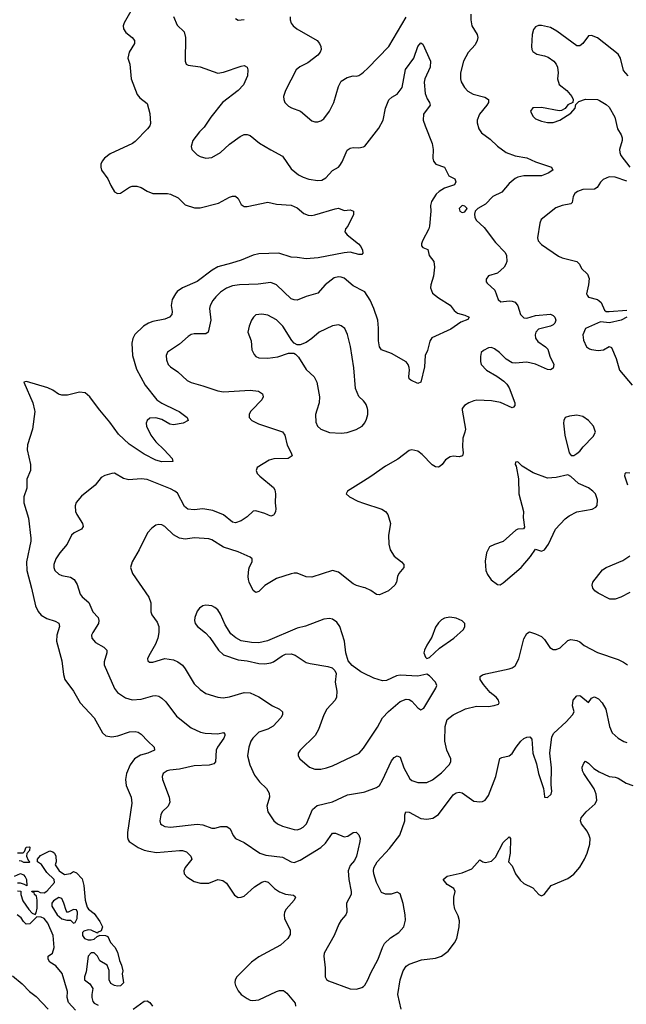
# Model space of a CAD drawing. Header units: inches. Extents: x 2134017 to 2292458, y 756222 to 916513.
# Tile 149 of 256: x 2217665 to 2221786, y 835963 to 842651. Entities that reach past the tile are written whole.
import ezdxf

# ---------------------------------------------------------------- set-up
doc = ezdxf.new("R2010")
doc.units = ezdxf.units.IN
doc.header["$MEASUREMENT"] = 0
for name, color, linetype in [('C2813', 7, 'Continuous'), ('C2814', 7, 'Continuous'), ('C2823', 7, 'Continuous'), ('C2824', 7, 'Continuous')]:
    doc.layers.add(name, color=color, linetype=linetype)

msp = doc.modelspace()

# ---------------------------------------------------------------- linework, layer by layer
at = {"layer": 'C2813', "color": 5}
for points, elevation in [([(2217764.8, 840000), (2217766.8, 839990), (2217750.9, 839870.9), (2217716.8, 839763.2), (2217716.3, 839730), (2217739.3, 839630), (2217739.3, 839590), (2217712.7, 839530), (2217714, 839470), (2217693.7, 839410), (2217692, 839390), (2217694, 839370), (2217724.4, 839264.4), (2217740.3, 839130), (2217741.1, 839110), (2217711.6, 838970), (2217712.2, 838910), (2217745.7, 838790), (2217772.5, 838670), (2217790, 838632.6), (2217810, 838607.6), (2217850, 838585), (2217905.9, 838565.9), (2217931.5, 838551.5), (2217934.3, 838530), (2217916.2, 838470), (2217914.7, 838430), (2217950, 838296), (2217962.6, 838202.6), (2217971.8, 838170), (2218030.3, 838090), (2218074.6, 838010), (2218170, 837908.5), (2218226.8, 837806.8), (2218250, 837787.6), (2218290, 837779.1), (2218332.5, 837787.5), (2218410, 837813.7), (2218450, 837817.4), (2218470, 837811.7), (2218490, 837798.9), (2218534.3, 837750), (2218578.3, 837710), (2218581.3, 837690), (2218534.4, 837670), (2218484.4, 837655.6), (2218445.4, 837630), (2218415.2, 837590), (2218389.4, 837530), (2218383.8, 837490), (2218388.1, 837450), (2218421.5, 837370), (2218426.5, 837330), (2218396.9, 837130), (2218396.5, 837096.5), (2218401.4, 837081.4), (2218408.9, 837068.9), (2218470, 837027.5), (2218510, 837010.2), (2218542.9, 837002.9), (2218595, 836995.1), (2218750, 837008.4), (2218770, 837007.3), (2218798.3, 836998.3), (2218827.4, 836970), (2218833.4, 836950), (2218788.2, 836891.8), (2218779.8, 836870), (2218783, 836850), (2218800.2, 836830), (2218850, 836798), (2218893, 836787), (2218950, 836786.4), (2219010, 836811.5), (2219044.6, 836804.6), (2219070, 836787), (2219125.1, 836705.1), (2219148.7, 836688.7), (2219170, 836690.3), (2219190, 836698.9), (2219259.4, 836760.6), (2219310, 836793.8), (2219330, 836799.1), (2219351.9, 836791.9), (2219395.8, 836750), (2219430, 836726.3), (2219470, 836710.9), (2219524.9, 836704.9), (2219535.8, 836695.8), (2219539.1, 836690), (2219528.8, 836670), (2219475.8, 836610), (2219464.4, 836590), (2219460.8, 836570), (2219464.8, 836544.8), (2219503.1, 836470), (2219501.8, 836438.2), (2219487.2, 836410), (2219435.9, 836364.1), (2219290, 836286), (2219240.3, 836250), (2219140.3, 836150), (2219128.8, 836130), (2219126, 836110), (2219130.3, 836090), (2219150, 836054.9), (2219170.4, 836030), (2219210, 836002.3), (2219230, 835991.7), (2219248.4, 835988.4), (2219290, 835994.5), (2219410, 836051), (2219430, 836056.9), (2219456, 836056), (2219479.4, 836039.4), (2219536, 835970), (2219539.6, 835950)], 220), ([(2219242.4, 840000), (2219232.7, 839990), (2219223, 839970), (2219224.9, 839950), (2219242, 839930), (2219286.5, 839906.5), (2219451.1, 839851.1), (2219466, 839830), (2219481.6, 839761.6), (2219510.3, 839710), (2219515.5, 839690), (2219488.7, 839671.3), (2219390.4, 839669.6), (2219360.7, 839659.3), (2219278.8, 839610), (2219270.7, 839590), (2219279.1, 839570), (2219297.1, 839550), (2219390, 839474), (2219398.6, 839458.6), (2219403.6, 839430), (2219401.5, 839370), (2219405.2, 839330), (2219403.8, 839310), (2219394.7, 839290), (2219390, 839284.8), (2219370, 839279.8), (2219330, 839297.8), (2219270, 839315.8), (2219250, 839313.6), (2219210, 839273.6), (2219170, 839246.3), (2219130, 839234.7), (2219110, 839238.9), (2219049.2, 839289.2), (2218977, 839317), (2218910, 839329.2), (2218850, 839322.8), (2218806.8, 839326.9), (2218784.7, 839344.7), (2218735.8, 839435.8), (2218719.7, 839450), (2218690, 839465.8), (2218530, 839528), (2218490, 839532.8), (2218405.7, 839525.7), (2218370, 839534), (2218310, 839571.6), (2218290, 839569.7), (2218243.9, 839556.1), (2218218.8, 839541.2), (2218177.1, 839490), (2218085.5, 839414.5), (2218049.2, 839370.8), (2218042.6, 839350), (2218044.2, 839310), (2218052.2, 839290), (2218092, 839230), (2218096.4, 839210), (2218084.9, 839190), (2218034.3, 839165.7), (2218016.9, 839150), (2217987.2, 839090), (2217936.5, 839030), (2217910.2, 838990), (2217897.8, 838950), (2217897, 838930), (2217903.8, 838910), (2217930, 838885.5), (2217950, 838875.5), (2218010, 838864.4), (2218034.9, 838850), (2218055.2, 838815.2), (2218074.9, 838750), (2218090, 838730.4), (2218133.7, 838693.7), (2218162.6, 838630), (2218197, 838590), (2218202.3, 838570), (2218199.6, 838550), (2218161.1, 838490), (2218152.2, 838470), (2218154.4, 838450), (2218179.9, 838419.9), (2218237.3, 838390), (2218256.4, 838370), (2218257, 838350), (2218238.3, 838290), (2218239.6, 838270), (2218309.3, 838109.3), (2218330, 838080.4), (2218384.5, 838044.5), (2218430, 838032.4), (2218490, 838035), (2218570, 838058.2), (2218590, 838060.2), (2218610, 838056.1), (2218630, 838043.6), (2218657.3, 838017.3), (2218730, 837919.5), (2218830, 837841.1), (2218892.8, 837812.8), (2218925.4, 837805.4), (2219010, 837800.8), (2219050, 837810.2), (2219058, 837798), (2219059.6, 837790), (2219051.9, 837770), (2219007.8, 837710), (2218998.5, 837690), (2218995.3, 837610), (2218983.6, 837596.4), (2218952.6, 837587.4), (2218850, 837583.2), (2218750, 837561.6), (2218685.3, 837554.7), (2218667.7, 837550), (2218640.4, 837530), (2218633.4, 837510), (2218634.6, 837490), (2218680.3, 837370), (2218683.8, 837336.2), (2218673.7, 837310), (2218633.4, 837270), (2218624, 837250), (2218618, 837210), (2218622.4, 837190), (2218630, 837181.6), (2218650.3, 837170.2), (2218690, 837165.8), (2218870, 837186.7), (2218910, 837182.3), (2218970, 837160.3), (2218990, 837159.6), (2219030.2, 837170.2), (2219071.3, 837171.3), (2219094.7, 837154.7), (2219115.3, 837110), (2219130.2, 837090.2), (2219190, 837063.1), (2219296.3, 836990), (2219336.4, 836976.4), (2219450, 836963.6), (2219510, 836930.3), (2219530, 836926.3), (2219570, 836942.7), (2219711.8, 837028.2), (2219741.6, 837058.4), (2219790, 837126.7), (2219810, 837125.7), (2219870, 837100.3), (2219894.6, 837105.4), (2219930, 837130.4), (2219950, 837132.7), (2219970, 837113.4), (2219978, 837090), (2219976.5, 837070), (2219954, 836970), (2219939.3, 836940.7), (2219910, 836906.6), (2219897, 836870), (2219901.3, 836810), (2219917.3, 836730), (2219917.3, 836710), (2219884.2, 836650), (2219888.2, 836590), (2219880.5, 836570), (2219850, 836536), (2219831.9, 836508.1), (2219801.3, 836430), (2219734, 836310), (2219730.4, 836290), (2219740.5, 836210), (2219740.7, 836150), (2219750, 836131.3), (2219763.4, 836123.4), (2219910, 836068.8), (2219954, 836066), (2219990, 836076.4), (2220000, 836084.9)], 240), ([(2218727.6, 840000), (2218748.2, 839990), (2218802, 839950), (2218810.5, 839930), (2218774.8, 839910), (2218710, 839898.4), (2218683.8, 839903.8), (2218630, 839935.3), (2218590, 839948), (2218550, 839943.9), (2218530, 839929.2), (2218525, 839910), (2218527.2, 839890), (2218556.1, 839830), (2218590, 839784), (2218646.5, 839730), (2218700.4, 839670), (2218704.7, 839650), (2218630, 839649), (2218590, 839659.3), (2218510, 839699.8), (2218408.9, 839768.9), (2218335.5, 839835.5), (2218278.1, 839918.1), (2218209.7, 840000)], 220), ([(2219684, 840000), (2219674.9, 839970), (2219677.3, 839917.3), (2219688.8, 839890), (2219710.2, 839870.2), (2219770, 839847.7), (2219850, 839843.1), (2219890, 839848.5), (2219950, 839867), (2219990.7, 839889.3), (2220000, 839900.7)], 260), ([(2220000, 839516.9), (2219891.3, 839450), (2219882, 839430), (2219904.7, 839410), (2219961.2, 839381.2), (2220000, 839368.2)], 260), ([(2220000, 838794.9), (2219952.4, 838807.6), (2219930, 838818.5), (2219830, 838897.7), (2219790, 838910.9), (2219650, 838864.5), (2219610, 838866), (2219550, 838891.5), (2219530, 838893), (2219510, 838888.2), (2219410, 838855.8), (2219331.1, 838808.9), (2219290, 838767), (2219270, 838760.9), (2219250, 838774), (2219222.9, 838830), (2219218.4, 838850), (2219216.2, 838870), (2219221.2, 838918.8), (2219225.1, 838934.9), (2219245.2, 838970), (2219244, 838990), (2219230, 839001.2), (2219150, 839036.9), (2219050, 839067.4), (2218970, 839118.3), (2218950, 839124.4), (2218851.8, 839131.8), (2218790, 839123.9), (2218750, 839129.8), (2218710, 839152.6), (2218650, 839209.5), (2218630, 839220.7), (2218610, 839222), (2218590, 839217), (2218561.7, 839198.3), (2218533.1, 839166.9), (2218477.1, 839050), (2218430, 838969.2), (2218418.4, 838930), (2218432.2, 838890), (2218543.1, 838730), (2218556.5, 838690), (2218556.4, 838630), (2218562.4, 838610), (2218599.2, 838559.2), (2218610.3, 838530), (2218610.3, 838490), (2218603.1, 838450), (2218587.6, 838410), (2218541.1, 838330), (2218532.7, 838310), (2218535.9, 838295.9), (2218547.3, 838287.3), (2218570, 838287.2), (2218650, 838311.6), (2218710, 838304), (2218739.3, 838290), (2218770, 838267), (2218790, 838242.4), (2218850, 838141.1), (2218890, 838100.9), (2218930, 838074.6), (2219010, 838048.9), (2219046.1, 838046.1), (2219090, 838052.7), (2219190, 838080.2), (2219230, 838079), (2219290, 838052.7), (2219382, 837990), (2219429, 837969), (2219450, 837950.7), (2219450.3, 837930), (2219438.3, 837910), (2219386.3, 837853.7), (2219350, 837832.9), (2219290, 837811.5), (2219248, 837770), (2219235.8, 837750), (2219222, 837710), (2219212.9, 837650), (2219227.4, 837590), (2219259.4, 837519.4), (2219294, 837474), (2219342.4, 837430), (2219358.6, 837398.5), (2219362.4, 837370), (2219344.9, 837310), (2219350.4, 837270), (2219390.5, 837210), (2219416.3, 837190), (2219450, 837173.4), (2219530, 837150.3), (2219550, 837149.1), (2219570, 837154.3), (2219590, 837166), (2219613.7, 837190), (2219653.4, 837286.6), (2219686, 837314), (2219790, 837339), (2219892.8, 837387.2), (2220000, 837404.6)], 260), ([(2220000, 838213.1), (2219981.8, 838221.8), (2219924.1, 838264.1), (2219896.9, 838296.9), (2219881.3, 838350), (2219872.2, 838430), (2219839.7, 838530), (2219820.1, 838560.1), (2219790, 838579.6), (2219770, 838583.6), (2219730, 838578.7), (2219607.3, 838532.7), (2219550, 838517.6), (2219347.9, 838432.1), (2219290, 838419.8), (2219240.4, 838420.4), (2219170, 838433.3), (2219132.4, 838452.4), (2219099.3, 838479.3), (2219060.5, 838540.5), (2219030, 838613.2), (2219010, 838642.7), (2218990, 838659.5), (2218970, 838669.5), (2218930, 838674.5), (2218910, 838669.4), (2218885.3, 838654.7), (2218870, 838634), (2218854.4, 838590), (2218852.2, 838570), (2218857.6, 838550), (2218873, 838530), (2218926.8, 838486.8), (2218955.8, 838455.8), (2219015.5, 838370), (2219050, 838337.1), (2219150, 838302.6), (2219210, 838295.8), (2219290, 838278.9), (2219330, 838276.5), (2219370, 838282.6), (2219390, 838290.4), (2219448.5, 838331.5), (2219470, 838341.3), (2219510, 838344.9), (2219535.4, 838335.4), (2219610, 838285.3), (2219637.2, 838277.2), (2219758.3, 838258.3), (2219788.1, 838248.1), (2219806.8, 838230), (2219814, 838210), (2219808.4, 838151.6), (2219819.1, 838090), (2219818, 838050), (2219807.7, 838030), (2219752.5, 837967.5), (2219730.4, 837930), (2219694, 837830), (2219672.9, 837790), (2219570.6, 837690), (2219557.3, 837670), (2219556.3, 837650), (2219567.7, 837630), (2219634.8, 837574.8), (2219670, 837560.3), (2219710, 837560.2), (2219750, 837569), (2219790, 837582.3), (2219971.1, 837670), (2220000, 837703.8)], 280), ([(2217650, 836992), (2217687.3, 836992.7), (2217698, 837002), (2217708.9, 837031.1), (2217730, 837034), (2217734, 837030), (2217731.3, 837008.7), (2217712.7, 836987.3), (2217712, 836970), (2217722, 836942), (2217734, 836930), (2217730, 836926), (2217692.7, 836927.3), (2217676.4, 836936.4), (2217662, 836938)], 180), ([(2217650, 836734), (2217671.6, 836731.6), (2217672, 836710), (2217686.4, 836666.4), (2217726.4, 836606.4), (2217750, 836582), (2217770, 836574), (2217776.4, 836583.6), (2217783.1, 836616.9), (2217784, 836670), (2217779, 836699), (2217766, 836710), (2217762, 836722), (2217750, 836726), (2217747.3, 836732.7), (2217788.4, 836731.6), (2217803.6, 836723.6), (2217830, 836721), (2217850, 836731), (2217902, 836790), (2217898, 836810), (2217850, 836858), (2217813.2, 836913.2), (2217786, 836930), (2217786, 836950), (2217806.3, 836973.7), (2217870, 837004.7), (2217890, 836998), (2217902, 836990), (2217911.3, 836968.7), (2217911.6, 836931.6), (2217904.7, 836910), (2217932, 836870), (2217970, 836846), (2218010, 836851.3), (2218030, 836864.7), (2218050, 836856), (2218090, 836816), (2218100.5, 836770), (2218110.6, 836670.6), (2218123.6, 836623.6), (2218131.3, 836610), (2218170, 836580.7), (2218210, 836526.8), (2218227.3, 836490), (2218218, 836462), (2218194, 836450), (2218194, 836446), (2218150, 836466), (2218130, 836469.3), (2218099.8, 836460.2), (2218091, 836450), (2218090.8, 836430), (2218104.7, 836410), (2218130, 836400.7), (2218150, 836400.7), (2218170, 836406.8), (2218190, 836424.7), (2218206, 836430), (2218206, 836434), (2218248.7, 836431.3), (2218262.8, 836422.8), (2218282.5, 836382.5), (2218310.6, 836350.6), (2218330, 836318), (2218342, 836262), (2218356, 836230), (2218366, 836190), (2218361, 836170), (2218370.8, 836109.2), (2218350.7, 836089.3), (2218330, 836086), (2218308, 836090), (2218284.5, 836104.5), (2218272.7, 836130), (2218273.6, 836193.6), (2218258, 836230), (2218210, 836258), (2218194, 836290), (2218170, 836314), (2218150, 836313.2), (2218130.8, 836290), (2218116.7, 836183.3), (2218104, 836150), (2218106, 836130), (2218141.4, 836101.4), (2218162.8, 836070), (2218154, 836030), (2218154, 836010), (2218162.5, 835982.5), (2218171.3, 835970), (2218197.3, 835957.3)], 180), ([(2217630, 836834), (2217670, 836852), (2217690, 836842), (2217702, 836830), (2217711.3, 836810), (2217712.7, 836767.3), (2217698, 836778), (2217670, 836786), (2217650, 836786)], 180), ([(2218042.8, 835922.8), (2217995.9, 835975.9), (2217987.8, 836010), (2217989.6, 836050), (2217953.2, 836173.2), (2217910, 836224), (2217869.5, 836249.5), (2217859, 836270), (2217858, 836290), (2217888.7, 836311.3), (2217899.3, 836350), (2217891.8, 836430), (2217854.9, 836514.9), (2217830, 836545.2), (2217810, 836555.3), (2217782, 836558), (2217734, 836510), (2217708.4, 836508.4), (2217690, 836526), (2217675.3, 836550), (2217648.7, 836570)], 180), ([(2217616.7, 836156.7), (2217682.5, 836102.5), (2217732.3, 836050), (2217777.1, 836017.1), (2217858.9, 835930)], 180), ([(2218435.3, 835930), (2218510, 835984.7), (2218530, 835986), (2218550, 835976), (2218566, 835950)], 180)]:
    msp.add_lwpolyline(points, dxfattribs=dict(at, elevation=elevation))
at = {"layer": 'C2813', "color": 5, "elevation": 180}
msp.add_lwpolyline([(2217930, 836689), (2217893.7, 836666.3), (2217882.8, 836650), (2217884, 836630), (2217918.8, 836570), (2217950, 836542.8), (2217986, 836534), (2218010, 836534), (2218030, 836514), (2218042, 836518), (2218054.6, 836545.4), (2218058, 836590), (2218050, 836606), (2218030, 836608), (2217990, 836586), (2217980.4, 836600.4), (2217965.2, 836650), (2217950, 836682)], close=True, dxfattribs=at)
at = {"layer": 'C2814', "color": 5}
for points, elevation in [([(2218420.1, 842710), (2218375.2, 842630), (2218368.2, 842610), (2218369.1, 842590), (2218384.9, 842564.9), (2218428.5, 842530), (2218443.7, 842510), (2218444, 842490), (2218409.2, 842430), (2218399.5, 842390), (2218412.2, 842350), (2218422.4, 842250), (2218463.2, 842143.2), (2218480.7, 842120.7), (2218530, 842082.4), (2218550, 842014), (2218552.8, 841947.2), (2218548.5, 841930), (2218534, 841910), (2218450, 841823.5), (2218430.2, 841809.8), (2218280.4, 841739.6), (2218241.6, 841710), (2218225.5, 841690), (2218215.5, 841670), (2218214.9, 841650), (2218221.6, 841630), (2218263.8, 841570), (2218284.4, 841524.4), (2218310, 841482.8), (2218330, 841470.7), (2218350, 841473.4), (2218410, 841514), (2218430, 841521.3), (2218460.6, 841520.6), (2218490, 841512), (2218530, 841485.7), (2218570, 841471.8), (2218670, 841470.4), (2218690, 841466), (2218740.6, 841440.6), (2218790, 841394.4), (2218852.8, 841372.8), (2218890, 841373.4), (2219015.8, 841404.2), (2219090, 841445.7), (2219110, 841452.2), (2219130, 841452.4), (2219150, 841437.3), (2219170, 841395.5), (2219190, 841383.6), (2219210, 841382), (2219350, 841411.4), (2219410, 841397.7), (2219510, 841391.6), (2219550, 841373.7), (2219594.5, 841334.5), (2219624, 841324), (2219650, 841321.8), (2219670, 841325.9), (2219807.5, 841367.5), (2219830, 841370.3), (2219870, 841355.8), (2219910, 841358.9), (2219931.6, 841350), (2219932.9, 841327.1), (2219893.8, 841250), (2219878.3, 841230), (2219874, 841210), (2219890.2, 841190.2), (2219966.7, 841130), (2219983.6, 841110), (2219994.3, 841085.7), (2219995.3, 841064.7), (2219990, 841057.2), (2219970, 841057.6), (2219910, 841071.6), (2219870, 841068.7), (2219693, 841033), (2219610, 841026), (2219550, 841036.3), (2219510, 841037.4), (2219424.5, 841064.5), (2219290, 841061.5), (2219250, 841052.5), (2219170, 841018.6), (2219103.3, 840996.6), (2219010, 840973.1), (2218972.3, 840950), (2218870, 840873.4), (2218770.1, 840829.9), (2218735.6, 840804.4), (2218723.1, 840790), (2218701.7, 840750), (2218694.6, 840710), (2218701.1, 840670), (2218699.5, 840650), (2218683, 840630), (2218650, 840617.8), (2218570, 840602.4), (2218539.5, 840590), (2218506.3, 840570), (2218447.8, 840512.2), (2218433.5, 840486.5), (2218426.9, 840453.1), (2218432.2, 840370), (2218458.5, 840278.5), (2218517.7, 840170), (2218596.9, 840070), (2218630, 840047.3), (2218727.6, 840000)], 220), ([(2218710, 842673.1), (2218734.5, 842614.5), (2218781.1, 842570), (2218790.2, 842530), (2218788.2, 842370), (2218796, 842350), (2218810, 842342), (2218890, 842330.3), (2219010, 842289.1), (2219050, 842294.7), (2219170, 842336.5), (2219190, 842339.5), (2219210.6, 842330), (2219215.8, 842310), (2219212.9, 842270), (2219185.3, 842210), (2219148.8, 842170), (2219043.2, 842090), (2218963.2, 841990), (2218917.5, 841922.5), (2218886.4, 841890), (2218840.5, 841830), (2218830.6, 841790.6), (2218834, 841770), (2218870, 841733.4), (2218890, 841722.4), (2218930, 841710.4), (2218970, 841714.4), (2219029.7, 841750.3), (2219090, 841804.9), (2219162.5, 841857.5), (2219190, 841870.5), (2219210, 841870.6), (2219230, 841863.8), (2219293, 841813), (2219370, 841766.4), (2219450, 841725.5), (2219510, 841639.3), (2219558.3, 841598.3), (2219590, 841581.3), (2219630, 841569.1), (2219690, 841558), (2219718.2, 841561.8), (2219743.7, 841576.3), (2219790, 841626), (2219830, 841650.4), (2219839.4, 841660.6), (2219855.2, 841684.8), (2219890, 841765.5), (2219910, 841779.3), (2219930, 841783), (2219970, 841780.2), (2220000, 841788.8)], 240), ([(2219130, 842658.8), (2219148.4, 842648.4), (2219190, 842652.7)], 260), ([(2219502.4, 842670), (2219501.6, 842650), (2219508.7, 842628.7), (2219522, 842610), (2219547.3, 842590), (2219685.5, 842510), (2219701.6, 842490), (2219710.4, 842470), (2219712.2, 842450), (2219706.4, 842430), (2219690, 842409.6), (2219622.6, 842357.4), (2219569.1, 842330.9), (2219543.1, 842310), (2219470.3, 842170), (2219457.6, 842130), (2219459.5, 842110), (2219466, 842090), (2219490, 842063.8), (2219511.6, 842051.6), (2219573.4, 842030), (2219650, 841965.5), (2219670, 841958), (2219690, 841957.1), (2219710, 841963.8), (2219730, 841978), (2219770, 842030.6), (2219799.2, 842090), (2219830, 842197.3), (2219850, 842233), (2219890, 842259.3), (2219930, 842270.4), (2219950, 842268.2), (2219970, 842272.7), (2219990, 842286.4), (2220000, 842295.2)], 260), ([(2220000, 840807.3), (2219930, 840844), (2219870, 840895.4), (2219850, 840903.5), (2219830, 840904.8), (2219802.3, 840897.7), (2219741.1, 840850), (2219690, 840793.3), (2219610, 840772.3), (2219550, 840747.3), (2219530, 840748.5), (2219510, 840756.4), (2219410, 840849.7), (2219370, 840866.6), (2219285, 840855.1), (2219158, 840850), (2219110, 840843.5), (2219070, 840828.7), (2219030, 840800.4), (2218997.8, 840770), (2218976.5, 840743.5), (2218959, 840710), (2218954.9, 840690), (2218963.2, 840610), (2218946, 840530), (2218930, 840516.9), (2218850, 840517.3), (2218830, 840512.3), (2218810, 840499.8), (2218750, 840448.4), (2218670, 840392), (2218660.3, 840370), (2218661.2, 840341.2), (2218674, 840310), (2218690, 840292.4), (2218739.3, 840259.3), (2218801.5, 840201.5), (2218830, 840186.7), (2218910, 840165.2), (2219010, 840130.3), (2219050, 840122.7), (2219230, 840134.9), (2219287.4, 840127.4), (2219313.4, 840110), (2219319.3, 840090), (2219310.4, 840070), (2219242.4, 840000)], 240), ([(2220000, 840062), (2219970, 840092.7), (2219946.1, 840146.1), (2219934, 840286), (2219911.5, 840431.5), (2219892.7, 840512.7), (2219873.2, 840553.2), (2219850, 840571.8), (2219830, 840577.6), (2219790, 840572.6), (2219699.3, 840530), (2219650, 840485.1), (2219610, 840458.3), (2219570, 840442.9), (2219550, 840443.7), (2219530, 840454.5), (2219513.1, 840473.1), (2219452.1, 840570), (2219410, 840613.3), (2219350, 840643.9), (2219310, 840652.3), (2219270, 840646.3), (2219252.2, 840630), (2219240.3, 840610), (2219224.2, 840570), (2219215.3, 840530), (2219236.5, 840470), (2219242.2, 840410), (2219256.8, 840376.8), (2219270, 840363.1), (2219290, 840355.2), (2219350, 840351.4), (2219418.8, 840361.2), (2219490, 840387), (2219526.4, 840386.4), (2219538.9, 840378.9), (2219558, 840358), (2219610, 840276.4), (2219665.7, 840225.7), (2219684.2, 840190), (2219702, 840090), (2219699, 840050), (2219684, 840000)], 260), ([(2218209.7, 840000), (2218201.3, 840010), (2218142, 840090), (2218110, 840117), (2218070, 840120.5), (2217990, 840101.6), (2217950, 840100.5), (2217928.4, 840108.4), (2217890, 840134), (2217855.3, 840150), (2217710, 840194), (2217694, 840190), (2217754.8, 840050), (2217764.8, 840000)], 220)]:
    msp.add_lwpolyline(points, dxfattribs=dict(at, elevation=elevation))
at = {"layer": 'C2823', "color": 5}
for points, elevation in [([(2220000, 839900.7), (2220010, 839913), (2220021.8, 839938.2), (2220030.7, 839969.3), (2220030.8, 839990), (2220029.6, 840000)], 260), ([(2220671.9, 840000), (2220692.9, 839870), (2220690, 839849), (2220674.9, 839810), (2220672.7, 839750), (2220678, 839710), (2220672.2, 839687.8), (2220650, 839682.4), (2220610, 839687.6), (2220590, 839682.9), (2220557.3, 839662.7), (2220535.5, 839630), (2220521.2, 839618.8), (2220510, 839611.6), (2220490, 839613.6), (2220467.6, 839627.6), (2220398.4, 839698.4), (2220370, 839719.6), (2220330, 839729.6), (2220310, 839725.1), (2220233, 839667), (2220150, 839618.9), (2220051.5, 839548.5), (2220000, 839516.9)], 260), ([(2221796.2, 839490), (2221775.1, 839550), (2221779, 839570), (2221785.1, 839574.9), (2221810, 839573.4)], 260), ([(2220000, 839368.2), (2220125.8, 839325.8), (2220150.3, 839310.3), (2220166, 839290), (2220183.1, 839230), (2220170.4, 839149.7), (2220172.2, 839090), (2220182, 839050), (2220207.9, 839007.9), (2220258.8, 838970), (2220274.8, 838950), (2220274.8, 838930), (2220241, 838890), (2220231, 838870), (2220224, 838830), (2220214, 838810), (2220170, 838772.7), (2220110, 838744), (2220090, 838746), (2220050, 838773.2), (2220011.8, 838791.8), (2220000, 838794.9)], 260), ([(2221810, 838760.5), (2221750, 838729.6), (2221710, 838714.5), (2221674.2, 838714.2), (2221595.3, 838755.3), (2221571.9, 838771.9), (2221559.3, 838790), (2221555.1, 838810), (2221559.3, 838830), (2221624.8, 838915.2), (2221649.6, 838930.4), (2221763, 838977), (2221809.7, 839010.3)], 260), ([(2220000, 837404.6), (2220010, 837406.3), (2220090, 837435.8), (2220110, 837450.5), (2220130, 837485.5), (2220190, 837617.3), (2220210, 837640.5), (2220230, 837650.5), (2220250, 837642.8), (2220273.8, 837570), (2220315.8, 837495.8), (2220330, 837484.2), (2220370, 837470.3), (2220430, 837470.3), (2220470, 837489), (2220530, 837534.9), (2220582.2, 837590), (2220594.7, 837610), (2220594.7, 837630), (2220567.1, 837690), (2220554.2, 837750), (2220555.1, 837850), (2220570, 837897.3), (2220609.2, 837930), (2220694, 837970), (2220768.9, 837988.9), (2220850, 837986.3), (2220887.7, 837992.3), (2220916.9, 838003.1), (2220922.7, 838010), (2220917, 838030), (2220900.9, 838050), (2220860.8, 838080.8), (2220815.9, 838135.9), (2220793.2, 838170), (2220793.2, 838190), (2220810, 838202), (2220831.5, 838208.5), (2220990, 838242), (2221010, 838248.7), (2221030, 838262.4), (2221056, 838310), (2221090, 838446), (2221110, 838482.8), (2221127.5, 838492.5), (2221170, 838480.5), (2221210, 838462), (2221230, 838440.7), (2221266, 838386), (2221290, 838373), (2221310, 838372.7), (2221336.1, 838383.9), (2221390, 838434), (2221410, 838440.5), (2221450, 838435.5), (2221470, 838425.5), (2221500.7, 838400.7), (2221590, 838352.2), (2221730, 838305.2), (2221767.8, 838287.8), (2221793.7, 838270)], 260), ([(2220000, 837703.8), (2220005.3, 837710), (2220094.6, 837845.4), (2220129.9, 837910.2), (2220170, 837952.2), (2220250, 838020.5), (2220290, 838035.5), (2220310, 838034), (2220330, 838022.8), (2220370, 837978), (2220390, 837964), (2220410, 837975.5), (2220492.6, 838110), (2220498, 838130), (2220490, 838152.3), (2220450, 838194), (2220430, 838205.2), (2220370, 838192.3), (2220250, 838199.5), (2220225.5, 838194.5), (2220157.6, 838162.4), (2220130, 838160.7), (2220070, 838179.7), (2220000, 838213.1)], 280), ([(2220000, 836084.9), (2220010, 836093.4), (2220029.7, 836130), (2220050, 836178), (2220100.5, 836270), (2220129.7, 836350), (2220143.7, 836376.3), (2220185, 836415), (2220240.7, 836450), (2220274, 836490), (2220284.9, 836535.1), (2220284.7, 836570), (2220270, 836648.7), (2220250, 836713.2), (2220230, 836724.5), (2220187.7, 836712.3), (2220150.7, 836710.7), (2220123, 836723), (2220089.6, 836790), (2220070, 836848.7), (2220068, 836870), (2220070, 836890.8), (2220094, 836930), (2220178.2, 837021.8), (2220247.2, 837112.8), (2220281.4, 837210), (2220280.4, 837250), (2220288.6, 837271.4), (2220310, 837268.8), (2220390, 837224.6), (2220430, 837220.3), (2220472.4, 837227.6), (2220510, 837252.7), (2220610, 837386), (2220630, 837399.5), (2220650, 837403.7), (2220670, 837398.9), (2220750, 837344.2), (2220790, 837338), (2220810, 837341.1), (2220826.6, 837350), (2220850, 837382), (2220900.8, 837510), (2220926.9, 837633.1), (2220939.5, 837640.5), (2220990, 837650.3), (2221010, 837667.2), (2221036.8, 837710), (2221070, 837750.2), (2221090, 837767.9), (2221110, 837778), (2221130, 837779.3), (2221143.7, 837763.7), (2221150.2, 837670), (2221176.5, 837596.5), (2221189.3, 837530), (2221222.8, 837430), (2221230, 837374), (2221231.1, 837371.1), (2221250, 837367.7), (2221275.1, 837390), (2221279.6, 837410), (2221274.9, 837454.9), (2221278.7, 837570), (2221266.9, 837670), (2221279.9, 837780.1), (2221294.2, 837805.8), (2221377.4, 837882.6), (2221419.7, 837930), (2221431.1, 837950), (2221421.6, 837990), (2221424, 838030), (2221450, 838058.6), (2221470, 838060.7), (2221477, 838057), (2221530, 838012.7), (2221550, 838042), (2221564, 838050), (2221570, 838051.6), (2221597.2, 838037.2), (2221622, 838010), (2221647.2, 837967.2), (2221671.1, 837851.1), (2221690, 837807.7), (2221730.3, 837770.3), (2221770, 837747.7), (2221790, 837742)], 240), ([(2220257, 835930), (2220234, 836030), (2220249.8, 836130), (2220269.8, 836190), (2220290, 836222.7), (2220310, 836236.5), (2220394.9, 836265.1), (2220490, 836277.7), (2220530, 836290.3), (2220575.3, 836324.7), (2220619.1, 836380.9), (2220634.3, 836410), (2220649.8, 836490.2), (2220652.2, 836530), (2220643.5, 836563.5), (2220621.2, 836610), (2220614, 836646), (2220614.3, 836690), (2220623.6, 836730), (2220615.1, 836750), (2220570, 836778), (2220541.2, 836810), (2220570, 836834), (2220670, 836857.4), (2220737.4, 836882.6), (2220790, 836944.7), (2220810.4, 836930.4), (2220830, 836925.5), (2220870, 836936.5), (2220897.5, 836962.6), (2220950, 837062), (2220990, 837101.6), (2220998.7, 837090), (2220997.8, 836990), (2220985.5, 836930), (2221010, 836903), (2221032.9, 836850), (2221065.7, 836805.7), (2221090, 836784.9), (2221150, 836755.5), (2221191.3, 836710), (2221210, 836700.7), (2221228.7, 836710), (2221276, 836770), (2221390, 836818.9), (2221430, 836847.6), (2221470, 836895.2), (2221503.2, 836950), (2221521, 836990), (2221538.7, 837050), (2221540.2, 837090), (2221534.8, 837110), (2221519.3, 837139.3), (2221482, 837190), (2221474.7, 837210), (2221479.7, 837230), (2221512.4, 837270), (2221574.1, 837325.9), (2221586.2, 837350), (2221582, 837390), (2221567.9, 837427.9), (2221497.6, 837530), (2221488.7, 837550), (2221486, 837574), (2221498, 837602), (2221510, 837614.8), (2221530, 837601.6), (2221565, 837565), (2221602.4, 837542.4), (2221670, 837511.7), (2221710, 837507), (2221730, 837499.6), (2221785.8, 837465.8), (2221830, 837449.3)], 220)]:
    msp.add_lwpolyline(points, dxfattribs=dict(at, elevation=elevation))
at = {"layer": 'C2823', "color": 5, "elevation": 280}
for points in [[(2221450, 839964.5), (2221400.9, 839959.1), (2221371.3, 839950), (2221360.7, 839930), (2221359.1, 839910), (2221368.3, 839828.3), (2221398, 839710), (2221411.6, 839691.6), (2221430, 839691.3), (2221450, 839704.7), (2221470, 839721), (2221492.3, 839750), (2221560.8, 839819.2), (2221577, 839850), (2221562.9, 839890), (2221530, 839929.5), (2221490, 839955.6)], [(2221050, 839648), (2221034, 839646), (2221032, 839630), (2221038, 839618), (2221053.7, 839533.7), (2221057, 839430), (2221088.4, 839310), (2221086.4, 839270), (2221095.2, 839204.8), (2221086.8, 839193.2), (2221050, 839191.8), (2221036.2, 839183.8), (2220950, 839107.3), (2220890, 839087), (2220856, 839070), (2220836.3, 839030), (2220826.2, 838973.8), (2220832.7, 838910), (2220843.1, 838883.1), (2220867, 838847), (2220910, 838814.8), (2220930, 838813.4), (2220950, 838825.5), (2221071.6, 838930), (2221135.8, 839004.2), (2221170, 839054.8), (2221210, 839040.7), (2221230, 839050.7), (2221258, 839090), (2221304.2, 839190), (2221370, 839260.3), (2221398.2, 839281.8), (2221450, 839309.1), (2221554, 839326), (2221579.5, 839340.5), (2221588, 839352), (2221589.7, 839390), (2221575.8, 839430), (2221559.6, 839450), (2221530, 839471.2), (2221461, 839501), (2221410, 839549), (2221390, 839559), (2221310, 839542), (2221250, 839538), (2221153.3, 839573.3), (2221079.5, 839619.5)], [(2220586.2, 838593.8), (2220550, 838586.6), (2220530, 838575.1), (2220510, 838555.1), (2220490, 838524), (2220463.8, 838456.2), (2220430, 838402), (2220416, 838370), (2220411.3, 838350), (2220422, 838322), (2220430, 838312), (2220450, 838318), (2220516.9, 838383.1), (2220615.1, 838450), (2220679.3, 838510), (2220689.2, 838530), (2220689.2, 838550), (2220670, 838569.2), (2220630, 838587)]]:
    msp.add_lwpolyline(points, close=True, dxfattribs=at)
at = {"layer": 'C2824', "color": 5}
for points, elevation in [([(2220000, 842295.2), (2220030, 842321.7), (2220172.2, 842470), (2220290, 842668.7)], 260), ([(2220730.3, 842689.7), (2220730.3, 842650), (2220737.4, 842610), (2220771.8, 842550), (2220777, 842530), (2220774, 842510), (2220759, 842481), (2220712.1, 842427.9), (2220680.8, 842370), (2220659.1, 842290), (2220659.6, 842250), (2220664.9, 842230), (2220686, 842190), (2220710, 842166.5), (2220746.5, 842146.5), (2220824.3, 842124.3), (2220850.5, 842110), (2220848.8, 842090), (2220838.3, 842070), (2220788.9, 842010), (2220773.1, 841970), (2220773.1, 841950), (2220784.2, 841910), (2220802.2, 841882.2), (2220860.2, 841840.2), (2220911.6, 841791.6), (2220970, 841749.2), (2221030, 841727.8), (2221110, 841714), (2221170, 841685.2), (2221278, 841650), (2221286.8, 841630), (2221256.3, 841610), (2221210, 841591.1), (2221090, 841590.6), (2221050, 841581.9), (2221030, 841572.7), (2220990, 841538.5), (2220941.2, 841478.8), (2220879, 841450), (2220830, 841397.4), (2220777.3, 841370), (2220758.8, 841350), (2220754.9, 841330), (2220756.4, 841310), (2220766, 841290), (2220820.6, 841240.6), (2220897.2, 841137.2), (2220963, 841070), (2220973, 841050), (2220973.4, 841010), (2220968, 840990), (2220955.5, 840970), (2220910, 840929.6), (2220848.9, 840911.1), (2220833, 840890), (2220834.9, 840870), (2220841.2, 840861.2), (2220893.8, 840813.8), (2220914.9, 840750), (2220934, 840734), (2220990, 840741.5), (2221010, 840740.6), (2221030, 840732), (2221048.5, 840708.5), (2221068.3, 840648.3), (2221090, 840625.2), (2221110, 840623.8), (2221170, 840641.5), (2221270, 840650.2), (2221290, 840641.3), (2221300.3, 840630), (2221307, 840610), (2221300.4, 840590), (2221290, 840579.6), (2221271.2, 840568.8), (2221190, 840548.6), (2221171.4, 840530), (2221166.4, 840510), (2221168.2, 840488.2), (2221184.9, 840464.9), (2221238, 840430), (2221253.8, 840413.8), (2221266.1, 840366.1), (2221292.9, 840310), (2221290, 840285.2), (2221270, 840272), (2221250, 840275.1), (2221170, 840311.1), (2221110, 840324.4), (2221030, 840317.4), (2221010, 840321.3), (2220970, 840344.7), (2220924.7, 840390), (2220890, 840415.8), (2220870, 840423.9), (2220850, 840422.6), (2220815.3, 840404.7), (2220800.5, 840390), (2220795.3, 840364.7), (2220795.3, 840330), (2220800.4, 840310), (2220836.3, 840270), (2220906.8, 840230), (2220955.1, 840195.1), (2220974.9, 840174.9), (2220990.3, 840150.3), (2221028.4, 840050), (2221027.7, 840030), (2221019.5, 840020.5), (2221010, 840014.5), (2220930.7, 840050.7), (2220870, 840062.9), (2220770, 840066), (2220750, 840063.1), (2220717.1, 840050), (2220686.7, 840030), (2220670.3, 840010), (2220671.9, 840000)], 260), ([(2221799, 842270), (2221766.2, 842306.2), (2221745.6, 842390), (2221730, 842417), (2221590, 842529.2), (2221550, 842544), (2221530, 842542), (2221490, 842489), (2221470, 842474), (2221450, 842473.2), (2221314.5, 842574.5), (2221270, 842598.3), (2221210, 842611.3), (2221188.7, 842611.3), (2221170, 842602.7), (2221156.1, 842583.9), (2221146.7, 842550), (2221142.4, 842470), (2221143.8, 842450), (2221150, 842436), (2221177.3, 842417.3), (2221230, 842406), (2221255.8, 842395.8), (2221294, 842370), (2221310.6, 842350), (2221318, 842330), (2221324, 842290), (2221319.1, 842250), (2221330, 842211.3), (2221381, 842170), (2221416, 842130), (2221424.7, 842110), (2221422, 842090), (2221390, 842074), (2221370, 842048), (2221346, 842034), (2221330, 842033.2), (2221210, 842055.6), (2221150, 842052.3), (2221134.8, 842030), (2221150, 841996), (2221170, 841979.1), (2221210, 841963), (2221250, 841953.4), (2221290, 841953.4), (2221334, 841970), (2221410, 842017.3), (2221439.3, 842050), (2221444, 842076), (2221464.7, 842095.3), (2221510, 842110.6), (2221590, 842110.4), (2221603.4, 842103.4), (2221650, 842076.3), (2221670, 842056.3), (2221708.8, 841988.8), (2221726.3, 841910), (2221751.3, 841870), (2221758.6, 841850), (2221757.8, 841830), (2221740.3, 841770), (2221741.3, 841750), (2221748.7, 841730), (2221810, 841650.6)], 280), ([(2220000, 841788.8), (2220010, 841791.7), (2220105.4, 841914.6), (2220133.5, 841970), (2220150.8, 842050), (2220172.6, 842107.4), (2220194.1, 842125.9), (2220230, 842145.8), (2220262.4, 842190), (2220285.9, 842314.1), (2220343, 842390), (2220369.7, 842470), (2220390, 842493.4), (2220404.5, 842484.5), (2220455.5, 842370), (2220453, 842330), (2220416.9, 842250), (2220412.4, 842227.6), (2220419.7, 842150), (2220433.8, 842113.8), (2220448.7, 842090), (2220453, 842070), (2220409.3, 842010.7), (2220406.5, 841970), (2220418.5, 841930), (2220467.4, 841810), (2220474.6, 841770), (2220472.7, 841710), (2220477.3, 841690), (2220491.3, 841670), (2220550.8, 841650), (2220581, 841590), (2220620.7, 841570), (2220627.7, 841550), (2220619.1, 841530), (2220550, 841506.9), (2220515.4, 841484.6), (2220494.4, 841465.6), (2220462.9, 841417.1), (2220455.8, 841390), (2220459.1, 841350), (2220450, 841248.7), (2220445.3, 841230), (2220402, 841150), (2220394, 841130), (2220394.8, 841114.8), (2220404.7, 841104.7), (2220438, 841090), (2220447.3, 841050), (2220478.4, 841010), (2220482, 840970), (2220477, 840910), (2220457.1, 840850), (2220454.9, 840830), (2220470, 840794.8), (2220510, 840761.6), (2220590, 840712.2), (2220617.2, 840677.2), (2220638.9, 840658.9), (2220690, 840644.9), (2220719.1, 840630), (2220710, 840614), (2220662.2, 840597.8), (2220594.9, 840550), (2220464, 840490), (2220451.9, 840468.1), (2220436.1, 840403.9), (2220420.5, 840370), (2220414.4, 840294.4), (2220390.3, 840189.7), (2220370, 840180.7), (2220322, 840202), (2220311.5, 840211.5), (2220308.2, 840228.2), (2220313.5, 840270), (2220311.2, 840290), (2220303.6, 840310), (2220290, 840327), (2220190, 840382.9), (2220122, 840410), (2220109.7, 840430), (2220102, 840470), (2220103.6, 840556.4), (2220097.7, 840610), (2220070.7, 840690), (2220046.1, 840746.1), (2220010, 840802), (2220000, 840807.3)], 240), ([(2221790, 841554), (2221710, 841582.6), (2221670, 841583.1), (2221630, 841566.3), (2221611.2, 841548.8), (2221587.4, 841512.6), (2221570, 841500.4), (2221490, 841497.3), (2221454.6, 841485.4), (2221435.6, 841470), (2221424.4, 841450), (2221418, 841410), (2221410, 841399.6), (2221350, 841389.9), (2221307.5, 841372.5), (2221206.6, 841293.4), (2221198.4, 841270), (2221183.5, 841170), (2221188.3, 841150), (2221210, 841125.2), (2221324.5, 841044.5), (2221350, 841033.4), (2221448.9, 841008.9), (2221468.4, 840990), (2221482.5, 840962.5), (2221523.4, 840923.4), (2221533.5, 840893.5), (2221530.2, 840850), (2221515.8, 840790), (2221520.2, 840780.2), (2221530, 840767.7), (2221590, 840751.8), (2221602.4, 840742.4), (2221616.1, 840730), (2221638.8, 840678.8), (2221650.4, 840670.4), (2221670.3, 840670.3), (2221790, 840679)], 280), ([(2221790.2, 840630), (2221750.4, 840610), (2221671.7, 840591.7), (2221610, 840598), (2221510, 840554), (2221490.4, 840510), (2221495.3, 840475.3), (2221515.5, 840430), (2221535.3, 840415.2), (2221550, 840410.3), (2221595.8, 840404.2), (2221630.9, 840409.1), (2221670, 840430.6), (2221685.2, 840425.2), (2221716.4, 840350), (2221739.1, 840270), (2221824.9, 840170)], 280), ([(2220029.6, 840000), (2220028.5, 840010), (2220017.8, 840037.8), (2220010, 840051.8), (2220000, 840062)], 260)]:
    msp.add_lwpolyline(points, dxfattribs=dict(at, elevation=elevation))
at = {"layer": 'C2824', "color": 5, "elevation": 260}
msp.add_lwpolyline([(2220670, 841389), (2220651, 841370), (2220656, 841350), (2220670, 841340.7), (2220690, 841346.8), (2220704, 841370), (2220690, 841384)], close=True, dxfattribs=at)

doc.saveas('drawing.dxf')
